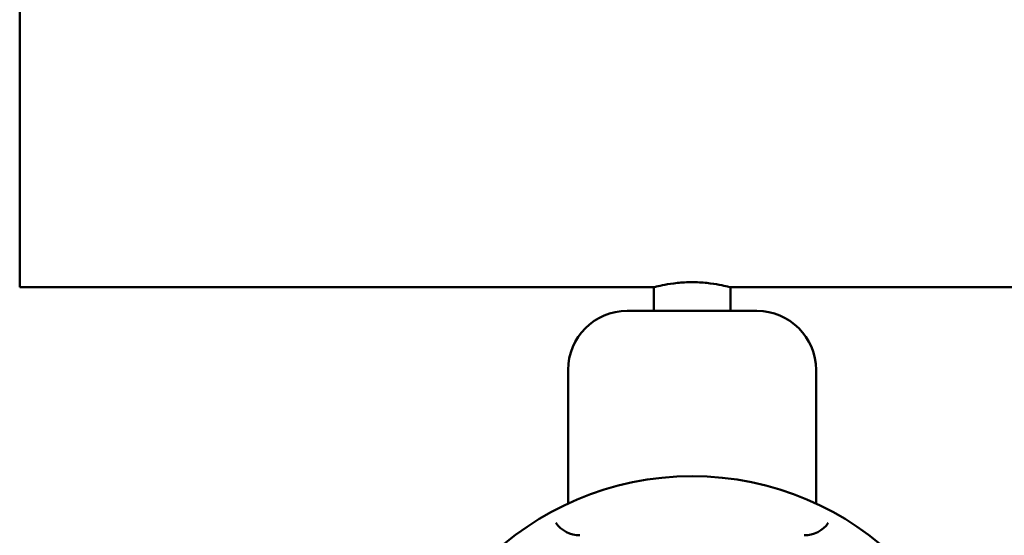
# Model space of a CAD drawing. Header units: millimetres. Extents: x 113 to 2969, y 62 to 2427.
# Tile 19 of 256: x 335 to 502, y 152 to 240. Entities that reach past the tile are written whole.
import ezdxf

# ---------------------------------------------------------------- set-up
doc = ezdxf.new("R2010")
doc.units = ezdxf.units.MM
doc.header["$LTSCALE"] = 12
doc.layers.add('Widoczne (ISO)', color=7, linetype='Continuous', lineweight=50)

msp = doc.modelspace()

# ---------------------------------------------------------------- linework, layer by layer
at = {"layer": 'Widoczne (ISO)'}
for p, q in [((334.79, 244.33), (334.79, 194.33)), ((334.79, 194.33), (338.79, 194.33)), ((442.19, 194.33), (338.79, 194.33)), ((442.19, 194.33), (442.19, 190.33)), ((670.79, 194.33), (455.19, 194.33)), ((455.19, 194.33), (455.19, 190.33)), ((437.69, 190.33), (459.69, 190.33)), ((427.69, 180.33), (427.69, 157.71)), ((469.69, 180.33), (469.69, 157.71))]:
    msp.add_line(p, q, dxfattribs=at)
msp.add_circle((448.69, 112.33), 50, dxfattribs=at)
for centre, radius, start, end in [((437.69, 180.33), 10, 90, 180), ((459.69, 180.33), 10, 0, 90), ((429.69, 157.33), 5, 215.5439, 270), ((467.69, 157.33), 5, 270, 324.4561)]:
    msp.add_arc(centre, radius, start, end, dxfattribs=at)
for points, knots in [([(448.69, 195.19), (447.87, 195.19), (447, 195.14), (445.4, 194.98), (444.67, 194.86), (443.52, 194.65), (443.02, 194.53), (442.36, 194.37), (442.19, 194.33), (442.19, 194.33)], [1.9685548, 1.9685548, 1.9685548, 1.9685548, 2.2146444, 2.2146444, 2.460734, 2.460734, 2.7067831, 2.7067831, 2.9528322, 2.9528322, 2.9528322, 2.9528322]), ([(455.19, 194.33), (455.19, 194.33), (455.03, 194.37), (454.37, 194.53), (453.87, 194.65), (452.72, 194.86), (451.99, 194.98), (450.39, 195.14), (449.51, 195.19), (448.69, 195.19)], [0.9842774, 0.9842774, 0.9842774, 0.9842774, 1.2303265, 1.2303265, 1.4763756, 1.4763756, 1.7224652, 1.7224652, 1.9685548, 1.9685548, 1.9685548, 1.9685548])]:
    msp.add_open_spline(points, degree=3, knots=knots, dxfattribs=at)

doc.saveas('drawing.dxf')
